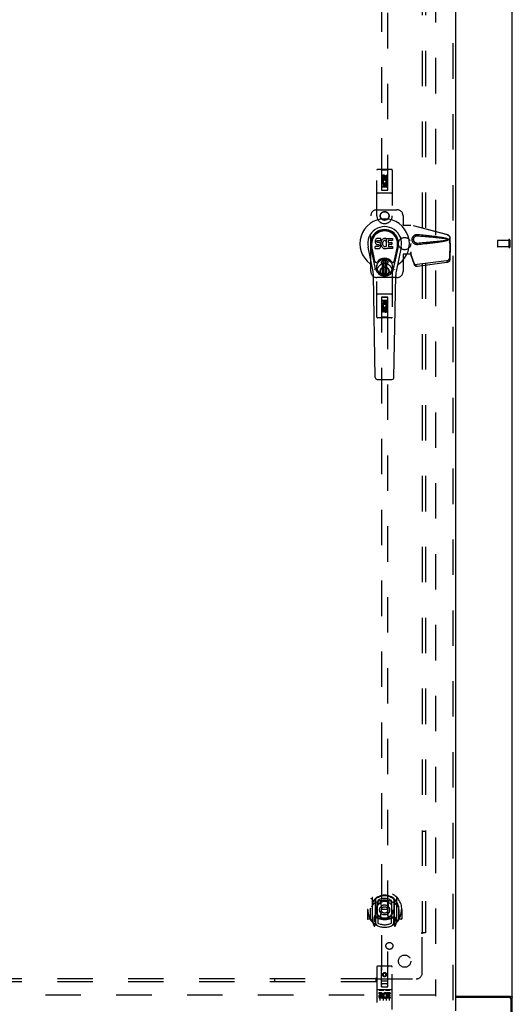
# Model space of a CAD drawing. Header units: inches. Extents: x 0 to 262, y 0 to 169.
# Tile 60 of 74: x 106 to 126, y 56 to 96. Entities that reach past the tile are written whole.
import ezdxf

# ---------------------------------------------------------------- set-up
doc = ezdxf.new("R2010")
doc.units = ezdxf.units.IN
doc.header["$LTSCALE"] = 14.384615
doc.header["$MEASUREMENT"] = 0
doc.linetypes.add('HIDDEN', pattern=[0.2, 0.1, -0.1])
doc.layers.get('0').update_dxf_attribs({"linetype": 'CONTINUOUS'})
for name, color, linetype in [('DEFAULT_2', 8, 'HIDDEN'), ('RIGHTHAND_DOOR_ASSEMBLY', 7, 'CONTINUOUS'), ('SUBPANEL', 7, 'CONTINUOUS')]:
    doc.layers.add(name, color=color, linetype=linetype)

msp = doc.modelspace()

# ---------------------------------------------------------------- linework, layer by layer
at = {"color": 3, "linetype": 'Continuous'}
for p, q in [((125.98, 53.462), (125.98, 121.254)), ((123.668, 56.806), (125.91, 56.806)), ((125.868, 56.754), (123.668, 56.754)), ((125.928, 53.358), (125.928, 56.694))]:
    msp.add_line(p, q, dxfattribs=at)
msp.add_lwpolyline([(125.91, 56.806), (125.912, 56.805), (125.915, 56.803), (125.918, 56.801), (125.921, 56.8), (125.924, 56.798), (125.928, 56.797), (125.932, 56.796), (125.936, 56.794), (125.941, 56.793), (125.945, 56.791), (125.949, 56.79), (125.952, 56.789), (125.956, 56.787), (125.959, 56.786), (125.962, 56.785), (125.965, 56.783), (125.968, 56.782), (125.971, 56.78), (125.973, 56.778), (125.975, 56.777), (125.977, 56.775), (125.978, 56.773), (125.979, 56.771), (125.979, 56.769), (125.98, 56.767), (125.98, 56.765)], dxfattribs=at)
msp.add_arc((125.868, 56.694), 0.06, 0, 90, dxfattribs=at)
at = {"layer": 'DEFAULT_2', "color": 8, "linetype": 'HIDDEN'}
for p, q in [((122.855, 117.91), (122.855, 56.806)), ((125.376, 87.472), (125.376, 87.244)), ((125.833, 87.482), (125.386, 87.482)), ((125.833, 87.234), (125.386, 87.234)), ((125.833, 87.5), (125.833, 87.216)), ((125.876, 87.5), (125.876, 87.216)), ((122.841, 56.858), (88.751, 56.858))]:
    msp.add_line(p, q, dxfattribs=at)
for centre, radius, start, end in [((125.386, 87.472), 0.01, 90, 180), ((125.386, 87.244), 0.01, 180, 270), ((125.855, 87.5), 0.0215, 0, 180), ((125.855, 87.216), 0.0215, 180, 360)]:
    msp.add_arc(centre, radius, start, end, dxfattribs=at)
at = {"layer": 'RIGHTHAND_DOOR_ASSEMBLY', "color": 8, "linetype": 'HIDDEN'}
for p, q in [((123.564, 118.504), (123.564, 56.212)), ((120.668, 117.531), (120.668, 89.529)), ((120.918, 89.529), (120.918, 117.531)), ((120.48, 88.483), (120.48, 90.341)), ((121.075, 90.371), (120.51, 90.371)), ((120.663, 90.341), (120.633, 90.371)), ((120.923, 90.341), (120.663, 90.341)), ((120.663, 90.341), (120.666, 89.531)), ((120.919, 89.531), (120.923, 90.341)), ((120.923, 90.341), (120.953, 90.371)), ((121.105, 90.341), (121.105, 88.483)), ((120.686, 89.981), (120.686, 90.073)), ((120.728, 89.981), (120.686, 89.981)), ((120.728, 90.073), (120.728, 89.981)), ((120.793, 90.102), (120.73, 90.066)), ((120.73, 90.066), (120.74, 90.061)), ((120.73, 90.066), (120.73, 89.994)), ((120.73, 89.994), (120.74, 90)), ((120.73, 89.994), (120.793, 89.958)), ((120.793, 90.091), (120.74, 90.061)), ((120.74, 90.061), (120.74, 90)), ((120.74, 90), (120.793, 89.97)), ((120.772, 90.045), (120.772, 90.073)), ((120.855, 90.066), (120.793, 90.102)), ((120.793, 90.102), (120.793, 90.091)), ((120.845, 90.061), (120.793, 90.091)), ((120.793, 89.97), (120.845, 90)), ((120.793, 89.958), (120.855, 89.994)), ((120.793, 89.958), (120.793, 89.97)), ((120.813, 90.087), (120.813, 90.041)), ((120.855, 90.066), (120.845, 90.061)), ((120.845, 90), (120.845, 90.061)), ((120.855, 89.994), (120.845, 90)), ((120.855, 89.994), (120.855, 90.066)), ((120.857, 90.137), (120.899, 90.137)), ((120.857, 90.045), (120.857, 90.137)), ((120.899, 90.137), (120.899, 90.045)), ((120.92, 89.781), (120.665, 89.781)), ((120.666, 89.531), (120.919, 89.531)), ((120.668, 89.532), (120.918, 89.532)), ((120.668, 89.529), (120.918, 89.529)), ((120.686, 89.825), (120.864, 89.825)), ((120.686, 89.668), (120.686, 89.825)), ((120.728, 89.668), (120.686, 89.668)), ((120.734, 89.849), (120.695, 89.832)), ((120.878, 89.656), (120.708, 89.656)), ((120.771, 89.782), (120.728, 89.782)), ((120.728, 89.782), (120.728, 89.668)), ((120.771, 89.69), (120.771, 89.782)), ((120.813, 89.69), (120.771, 89.69)), ((120.857, 89.782), (120.813, 89.782)), ((120.813, 89.782), (120.813, 89.69)), ((120.864, 89.825), (120.845, 89.838)), ((120.857, 89.668), (120.857, 89.782)), ((120.899, 89.668), (120.857, 89.668)), ((120.889, 89.828), (120.887, 89.825)), ((120.887, 89.825), (120.899, 89.825)), ((120.899, 89.825), (120.899, 89.668)), ((121.075, 89.406), (120.51, 89.406)), ((120.48, 88.733), (121.293, 88.733)), ((120.23, 86.233), (120.23, 88.483)), ((121.543, 88.483), (121.543, 88.13)), ((121.54, 88.113), (121.543, 88.13)), ((121.54, 88.113), (121.86, 88.113)), ((121.547, 88.113), (121.543, 88.13)), ((123.35, 87.711), (121.853, 88.113)), ((123.358, 87.711), (121.86, 88.113)), ((123.443, 87.36), (123.443, 87.59)), ((123.45, 87.36), (123.45, 87.59)), ((123.421, 87.442), (123.443, 87.36)), ((123.442, 87.372), (123.423, 86.757)), ((123.429, 87.442), (123.45, 87.36)), ((123.455, 87.301), (123.436, 86.686)), ((123.442, 87.372), (123.455, 87.301)), ((123.45, 87.36), (123.443, 87.36)), ((123.444, 87.388), (123.453, 87.332)), ((123.453, 87.332), (123.454, 87.321)), ((123.454, 87.321), (123.455, 87.31)), ((123.455, 87.31), (123.455, 87.301)), ((121.86, 86.933), (121.54, 86.933)), ((121.54, 86.933), (121.543, 86.916)), ((121.547, 86.933), (121.543, 86.916)), ((121.543, 86.916), (121.543, 86.233)), ((121.86, 87.021), (121.853, 87.021)), ((121.853, 87.021), (121.853, 86.933)), ((121.991, 86.563), (121.859, 86.946)), ((121.873, 86.875), (121.859, 86.946)), ((121.86, 87.021), (121.86, 86.933)), ((121.863, 86.942), (121.873, 86.875)), ((122.005, 86.492), (121.873, 86.875)), ((123.305, 86.658), (122.118, 86.505)), ((123.319, 86.587), (122.131, 86.434)), ((120.48, 84.376), (120.48, 86.233)), ((121.293, 85.983), (120.48, 85.983)), ((121.105, 86.233), (121.105, 84.376)), ((121.075, 85.311), (120.51, 85.311)), ((120.666, 85.186), (120.663, 84.376)), ((120.666, 85.186), (120.919, 85.186)), ((120.918, 85.187), (120.668, 85.187)), ((120.668, 85.187), (120.668, 57.186)), ((120.918, 85.184), (120.668, 85.184)), ((120.918, 57.186), (120.918, 85.187)), ((120.923, 84.376), (120.919, 85.186)), ((120.665, 84.936), (120.92, 84.936)), ((120.686, 85.048), (120.728, 85.048)), ((120.686, 84.892), (120.686, 85.048)), ((120.698, 84.892), (120.686, 84.892)), ((120.696, 84.888), (120.698, 84.892)), ((120.708, 85.061), (120.878, 85.061)), ((120.899, 84.892), (120.722, 84.892)), ((120.722, 84.892), (120.74, 84.879)), ((120.728, 85.048), (120.728, 84.934)), ((120.728, 84.934), (120.772, 84.934)), ((120.793, 84.758), (120.73, 84.722)), ((120.793, 84.747), (120.74, 84.716)), ((120.772, 85.026), (120.814, 85.026)), ((120.772, 84.934), (120.772, 85.026)), ((120.855, 84.722), (120.793, 84.758)), ((120.793, 84.758), (120.793, 84.747)), ((120.845, 84.716), (120.793, 84.747)), ((120.814, 85.026), (120.814, 84.934)), ((120.814, 84.934), (120.857, 84.934)), ((120.851, 84.867), (120.89, 84.884)), ((120.857, 85.048), (120.899, 85.048)), ((120.857, 84.934), (120.857, 85.048)), ((120.857, 84.735), (120.899, 84.735)), ((120.857, 84.643), (120.857, 84.735)), ((120.899, 85.048), (120.899, 84.892)), ((120.899, 84.735), (120.899, 84.643)), ((121.075, 84.346), (120.51, 84.346)), ((120.663, 84.376), (120.633, 84.346)), ((120.923, 84.376), (120.663, 84.376)), ((120.686, 84.579), (120.686, 84.672)), ((120.728, 84.579), (120.686, 84.579)), ((120.728, 84.672), (120.728, 84.579)), ((120.73, 84.722), (120.74, 84.716)), ((120.73, 84.722), (120.73, 84.65)), ((120.73, 84.65), (120.74, 84.656)), ((120.73, 84.65), (120.793, 84.614)), ((120.74, 84.716), (120.74, 84.656)), ((120.74, 84.656), (120.793, 84.625)), ((120.772, 84.629), (120.772, 84.675)), ((120.793, 84.625), (120.845, 84.656)), ((120.793, 84.614), (120.855, 84.65)), ((120.793, 84.614), (120.793, 84.625)), ((120.813, 84.672), (120.813, 84.643)), ((120.855, 84.722), (120.845, 84.716)), ((120.845, 84.656), (120.845, 84.716)), ((120.855, 84.65), (120.845, 84.656)), ((120.855, 84.65), (120.855, 84.722)), ((120.923, 84.376), (120.953, 84.346)), ((120.293, 60.813), (120.293, 59.846)), ((120.41, 60.76), (120.41, 59.743)), ((121.175, 60.76), (121.175, 59.743)), ((121.293, 59.846), (121.293, 60.813)), ((120.218, 60.376), (120.218, 60.379)), ((120.218, 59.919), (120.218, 60.376)), ((120.418, 60.735), (120.418, 59.732)), ((120.51, 60.012), (120.51, 60.643)), ((120.518, 60.695), (120.518, 60.592)), ((120.63, 60.669), (120.66, 60.33)), ((120.955, 60.669), (120.925, 60.33)), ((121.068, 60.592), (121.068, 60.695)), ((121.075, 60.643), (121.075, 60.012)), ((121.168, 60.735), (121.168, 59.732)), ((121.368, 60.376), (121.367, 60.379)), ((121.368, 59.919), (121.368, 60.376)), ((120.108, 60.33), (120.093, 60.33)), ((120.093, 60.33), (120.093, 59.956)), ((120.21, 60.33), (120.225, 60.33)), ((120.21, 60.33), (120.21, 59.941)), ((120.21, 59.941), (120.218, 59.956)), ((120.41, 60.001), (120.35, 60.001)), ((120.35, 60.001), (120.35, 59.851)), ((120.42, 59.964), (120.42, 59.756)), ((120.51, 60.002), (120.438, 60.002)), ((120.506, 59.984), (120.44, 59.984)), ((120.518, 60.031), (120.518, 59.778)), ((120.629, 59.985), (120.66, 60.33)), ((120.925, 60.33), (120.66, 60.33)), ((120.956, 59.985), (120.925, 60.33)), ((121.068, 59.778), (121.068, 60.031)), ((121.148, 60.002), (121.075, 60.002)), ((121.145, 59.984), (121.079, 59.984)), ((121.165, 59.756), (121.165, 59.964)), ((121.235, 60.001), (121.175, 60.001)), ((121.235, 59.851), (121.235, 60.001)), ((121.375, 60.33), (121.36, 60.33)), ((121.367, 59.956), (121.375, 59.941)), ((121.375, 60.33), (121.375, 59.941)), ((121.493, 60.33), (121.478, 60.33)), ((121.493, 60.33), (121.493, 59.956)), ((120.21, 59.941), (120.108, 59.941)), ((120.297, 59.835), (120.367, 59.66)), ((120.35, 59.851), (120.418, 59.851)), ((120.388, 59.904), (120.358, 59.858)), ((120.389, 59.74), (120.393, 59.737)), ((120.396, 59.663), (120.41, 59.743)), ((120.488, 59.682), (120.418, 59.791)), ((121.168, 59.791), (121.098, 59.682)), ((121.168, 59.851), (121.235, 59.851)), ((121.175, 59.743), (121.189, 59.663)), ((121.196, 59.74), (121.196, 59.74)), ((121.196, 59.74), (121.197, 59.74)), ((121.196, 59.74), (121.197, 59.74)), ((121.227, 59.858), (121.197, 59.904)), ((121.218, 59.66), (121.288, 59.835)), ((121.478, 59.941), (121.375, 59.941)), ((120.48, 57.996), (120.48, 56.271)), ((121.075, 58.026), (120.51, 58.026)), ((120.666, 57.186), (120.663, 57.996)), ((120.919, 57.186), (120.923, 57.996)), ((121.105, 56.271), (121.105, 57.996)), ((120.793, 57.758), (120.73, 57.722)), ((120.73, 57.722), (120.74, 57.716)), ((120.73, 57.722), (120.73, 57.65)), ((120.73, 57.65), (120.74, 57.656)), ((120.73, 57.65), (120.793, 57.614)), ((120.793, 57.747), (120.74, 57.716)), ((120.74, 57.716), (120.74, 57.656)), ((120.74, 57.656), (120.793, 57.625)), ((120.855, 57.722), (120.793, 57.758)), ((120.793, 57.758), (120.793, 57.747)), ((120.845, 57.716), (120.793, 57.747)), ((120.793, 57.625), (120.845, 57.656)), ((120.793, 57.614), (120.855, 57.65)), ((120.793, 57.614), (120.793, 57.625)), ((120.855, 57.722), (120.845, 57.716)), ((120.845, 57.656), (120.845, 57.716)), ((120.855, 57.65), (120.845, 57.656)), ((120.855, 57.65), (120.855, 57.722)), ((120.665, 57.436), (120.92, 57.436)), ((120.666, 57.186), (120.668, 57.186)), ((120.668, 57.186), (120.918, 57.186)), ((120.878, 57.311), (120.708, 57.311)), ((120.918, 57.186), (120.919, 57.186)), ((121.075, 57.069), (120.51, 57.069)), ((120.648, 56.947), (120.556, 56.947)), ((120.556, 56.947), (120.556, 56.904)), ((120.648, 56.904), (120.556, 56.904)), ((120.581, 57.053), (120.753, 57.053)), ((120.605, 56.938), (120.605, 56.632)), ((120.652, 56.861), (120.606, 56.861)), ((120.648, 56.82), (120.62, 56.82)), ((120.712, 56.776), (120.62, 56.776)), ((120.712, 56.776), (120.712, 56.733)), ((120.73, 56.938), (120.73, 56.632)), ((120.831, 57.053), (121.003, 57.053)), ((120.844, 56.782), (120.861, 56.742)), ((120.855, 56.938), (120.855, 56.632)), ((120.868, 56.911), (120.855, 56.892)), ((120.865, 56.936), (120.868, 56.934)), ((121.024, 56.947), (120.868, 56.947)), ((120.868, 56.947), (120.868, 56.934)), ((120.868, 56.911), (120.868, 56.733)), ((121.024, 56.904), (120.911, 56.904)), ((120.911, 56.904), (120.911, 56.861)), ((121.003, 56.861), (120.911, 56.861)), ((121.003, 56.818), (120.911, 56.818)), ((120.911, 56.818), (120.911, 56.776)), ((121.024, 56.776), (120.911, 56.776)), ((120.98, 56.938), (120.98, 56.632)), ((121.003, 56.861), (121.003, 56.818)), ((121.024, 56.947), (121.024, 56.904)), ((121.024, 56.776), (121.024, 56.733)), ((120.712, 56.733), (120.62, 56.733)), ((121.024, 56.733), (120.868, 56.733))]:
    msp.add_line(p, q, dxfattribs=at)
at = {"layer": 'RIGHTHAND_DOOR_ASSEMBLY', "color": 3, "linetype": 'Continuous'}
msp.add_line((123.668, 118.504), (123.668, 56.212), dxfattribs=at)
at = {"layer": 'RIGHTHAND_DOOR_ASSEMBLY', "color": 7, "linetype": 'Continuous'}
for p, q in [((120.436, 87.538), (120.423, 87.518)), ((120.445, 87.546), (120.436, 87.538)), ((120.454, 87.552), (120.445, 87.546)), ((120.476, 87.562), (120.454, 87.552)), ((120.499, 87.57), (120.476, 87.562)), ((120.639, 87.57), (120.499, 87.57)), ((120.641, 87.527), (120.639, 87.57)), ((120.64, 87.503), (120.641, 87.527)), ((120.717, 87.539), (120.7, 87.524)), ((120.735, 87.552), (120.717, 87.539)), ((120.755, 87.561), (120.735, 87.552)), ((120.777, 87.566), (120.755, 87.561)), ((120.799, 87.568), (120.777, 87.566)), ((120.822, 87.568), (120.799, 87.568)), ((120.833, 87.566), (120.822, 87.568)), ((120.843, 87.563), (120.833, 87.566)), ((120.864, 87.545), (120.837, 87.477)), ((120.862, 87.551), (120.843, 87.563)), ((120.872, 87.568), (121.109, 87.568)), ((120.872, 87.242), (120.872, 87.568)), ((121.114, 87.563), (121.114, 87.489)), ((120.316, 86.289), (120.119, 87.215)), ((120.427, 86.336), (120.234, 87.239)), ((120.282, 87.013), (120.238, 87.24)), ((120.35, 86.866), (120.275, 87.247)), ((120.408, 87.472), (120.406, 87.449)), ((120.406, 87.449), (120.407, 87.425)), ((120.407, 87.425), (120.411, 87.401)), ((120.413, 87.496), (120.408, 87.472)), ((120.409, 87.163), (120.409, 87.238)), ((120.411, 87.401), (120.419, 87.379)), ((120.423, 87.518), (120.413, 87.496)), ((120.473, 87.243), (120.413, 87.242)), ((120.414, 87.158), (120.558, 87.158)), ((120.419, 87.379), (120.432, 87.359)), ((120.432, 87.359), (120.449, 87.342)), ((120.449, 87.342), (120.468, 87.328)), ((120.468, 87.328), (120.48, 87.324)), ((120.534, 87.243), (120.473, 87.243)), ((120.478, 87.452), (120.48, 87.467)), ((120.478, 87.437), (120.478, 87.452)), ((120.478, 87.429), (120.478, 87.437)), ((120.48, 87.422), (120.478, 87.429)), ((120.48, 87.467), (120.483, 87.474)), ((120.485, 87.416), (120.48, 87.422)), ((120.48, 87.324), (120.491, 87.322)), ((120.483, 87.474), (120.489, 87.479)), ((120.491, 87.412), (120.485, 87.416)), ((120.489, 87.479), (120.503, 87.483)), ((120.506, 87.408), (120.491, 87.412)), ((120.491, 87.322), (120.539, 87.322)), ((120.503, 87.483), (120.518, 87.484)), ((120.53, 87.409), (120.506, 87.408)), ((120.518, 87.484), (120.631, 87.484)), ((120.554, 87.407), (120.53, 87.409)), ((120.549, 87.244), (120.534, 87.243)), ((120.539, 87.322), (120.546, 87.321)), ((120.546, 87.321), (120.553, 87.319)), ((120.555, 87.248), (120.549, 87.244)), ((120.553, 87.319), (120.559, 87.314)), ((120.577, 87.402), (120.554, 87.407)), ((120.561, 87.253), (120.555, 87.248)), ((120.558, 87.158), (120.57, 87.16)), ((120.559, 87.314), (120.564, 87.308)), ((120.57, 87.265), (120.561, 87.253)), ((120.564, 87.308), (120.571, 87.295)), ((120.573, 87.272), (120.57, 87.265)), ((120.57, 87.16), (120.581, 87.164)), ((120.571, 87.295), (120.573, 87.279)), ((120.573, 87.279), (120.573, 87.272)), ((120.588, 87.398), (120.577, 87.402)), ((120.581, 87.164), (120.601, 87.178)), ((120.598, 87.391), (120.588, 87.398)), ((120.615, 87.374), (120.598, 87.391)), ((120.601, 87.178), (120.618, 87.194)), ((120.628, 87.354), (120.615, 87.374)), ((120.618, 87.194), (120.624, 87.204)), ((120.624, 87.204), (120.63, 87.215)), ((120.638, 87.332), (120.628, 87.354)), ((120.63, 87.215), (120.638, 87.238)), ((120.631, 87.484), (120.637, 87.485)), ((120.637, 87.485), (120.639, 87.49)), ((120.644, 87.309), (120.638, 87.332)), ((120.638, 87.238), (120.645, 87.261)), ((120.639, 87.49), (120.64, 87.503)), ((120.643, 87.406), (120.639, 87.361)), ((120.639, 87.361), (120.639, 87.339)), ((120.639, 87.339), (120.643, 87.317)), ((120.647, 87.427), (120.643, 87.406)), ((120.643, 87.317), (120.647, 87.295)), ((120.646, 87.285), (120.644, 87.309)), ((120.645, 87.261), (120.646, 87.285)), ((120.653, 87.449), (120.647, 87.427)), ((120.647, 87.295), (120.654, 87.274)), ((120.662, 87.47), (120.653, 87.449)), ((120.654, 87.274), (120.676, 87.235)), ((120.673, 87.489), (120.662, 87.47)), ((120.686, 87.507), (120.673, 87.489)), ((120.676, 87.235), (120.688, 87.216)), ((120.7, 87.524), (120.686, 87.507)), ((120.688, 87.216), (120.703, 87.2)), ((120.703, 87.2), (120.719, 87.185)), ((120.709, 87.377), (120.708, 87.35)), ((120.708, 87.35), (120.709, 87.337)), ((120.712, 87.404), (120.709, 87.377)), ((120.709, 87.337), (120.712, 87.324)), ((120.716, 87.416), (120.712, 87.404)), ((120.712, 87.324), (120.723, 87.299)), ((120.722, 87.428), (120.716, 87.416)), ((120.719, 87.185), (120.737, 87.171)), ((120.736, 87.451), (120.722, 87.428)), ((120.723, 87.299), (120.736, 87.276)), ((120.744, 87.462), (120.736, 87.451)), ((120.736, 87.276), (120.745, 87.266)), ((120.737, 87.171), (120.747, 87.166)), ((120.755, 87.469), (120.744, 87.462)), ((120.745, 87.266), (120.755, 87.257)), ((120.747, 87.166), (120.757, 87.162)), ((120.78, 87.48), (120.755, 87.469)), ((120.755, 87.257), (120.766, 87.25)), ((120.757, 87.162), (120.779, 87.156)), ((120.766, 87.25), (120.778, 87.245)), ((120.778, 87.245), (120.792, 87.242)), ((120.779, 87.156), (120.801, 87.154)), ((120.792, 87.483), (120.78, 87.48)), ((120.806, 87.483), (120.792, 87.483)), ((120.792, 87.242), (120.805, 87.242)), ((120.801, 87.154), (120.823, 87.157)), ((120.805, 87.242), (120.818, 87.244)), ((120.819, 87.48), (120.806, 87.483)), ((120.818, 87.244), (120.831, 87.248)), ((120.831, 87.475), (120.819, 87.48)), ((120.823, 87.157), (120.844, 87.164)), ((120.831, 87.248), (120.843, 87.253)), ((120.843, 87.253), (120.854, 87.261)), ((120.844, 87.164), (120.863, 87.175)), ((120.86, 87.26), (120.872, 87.242)), ((120.863, 87.175), (120.864, 87.176)), ((120.874, 87.176), (120.864, 87.176)), ((120.874, 87.163), (120.874, 87.176)), ((121.11, 87.158), (120.879, 87.158)), ((120.942, 87.48), (120.942, 87.412)), ((120.944, 87.321), (120.944, 87.244)), ((121.109, 87.484), (120.947, 87.484)), ((120.947, 87.408), (121.078, 87.408)), ((121.078, 87.326), (120.948, 87.326)), ((120.948, 87.239), (121.11, 87.239)), ((121.083, 87.403), (121.083, 87.33)), ((121.114, 87.235), (121.114, 87.163)), ((121.158, 86.336), (121.351, 87.239)), ((121.235, 86.866), (121.31, 87.247)), ((121.466, 87.215), (121.269, 86.289)), ((121.303, 87.013), (121.347, 87.24)), ((120.398, 86.641), (120.35, 86.866)), ((121.187, 86.641), (121.235, 86.866)), ((120.654, 86.605), (120.765, 86.715)), ((120.765, 86.715), (120.654, 86.605)), ((120.71, 86.571), (120.668, 86.571)), ((120.71, 86.571), (120.668, 86.571)), ((120.71, 86.571), (120.71, 86.571)), ((120.71, 86.112), (120.71, 86.571)), ((120.71, 86.112), (120.71, 86.571)), ((120.749, 86.677), (120.763, 86.691)), ((120.763, 86.663), (120.749, 86.677)), ((120.749, 86.15), (120.749, 86.677)), ((120.763, 86.691), (120.822, 86.691)), ((120.763, 86.691), (120.777, 86.677)), ((120.777, 86.677), (120.763, 86.663)), ((120.763, 86.164), (120.763, 86.663)), ((120.777, 86.677), (120.808, 86.677)), ((120.808, 86.677), (120.822, 86.691)), ((120.822, 86.664), (120.808, 86.677)), ((120.931, 86.605), (120.82, 86.715)), ((120.82, 86.715), (120.931, 86.605)), ((120.822, 86.691), (120.836, 86.677)), ((120.836, 86.677), (120.822, 86.664)), ((120.822, 86.664), (120.822, 86.164)), ((120.836, 86.677), (120.836, 86.15)), ((120.917, 86.571), (120.875, 86.571)), ((120.917, 86.571), (120.875, 86.571)), ((120.875, 86.571), (120.875, 86.571)), ((120.875, 86.571), (120.875, 86.112)), ((120.875, 86.571), (120.875, 86.112)), ((120.414, 81.924), (120.342, 86.063)), ((120.749, 86.15), (120.763, 86.164)), ((120.763, 86.136), (120.749, 86.15)), ((120.763, 86.164), (120.777, 86.15)), ((120.777, 86.15), (120.763, 86.136)), ((120.822, 86.136), (120.763, 86.136)), ((120.808, 86.15), (120.777, 86.15)), ((120.808, 86.15), (120.822, 86.164)), ((120.822, 86.136), (120.808, 86.15)), ((120.822, 86.164), (120.836, 86.15)), ((120.836, 86.15), (120.822, 86.136)), ((121.171, 81.924), (121.243, 86.063)), ((120.493, 81.846), (121.092, 81.846))]:
    msp.add_line(p, q, dxfattribs=at)
at = {"layer": 'RIGHTHAND_DOOR_ASSEMBLY', "color": 8, "linetype": 'HIDDEN'}
for points in [[(122.136, 87.315), (122.124, 87.314), (122.111, 87.314), (122.098, 87.315), (122.085, 87.317), (122.072, 87.319), (122.06, 87.322), (122.047, 87.326), (122.035, 87.331), (122.024, 87.336), (122.012, 87.343), (122.001, 87.35), (121.989, 87.358), (121.978, 87.368), (121.967, 87.379), (121.956, 87.392), (121.945, 87.406), (121.936, 87.421), (121.928, 87.437), (121.922, 87.454), (121.916, 87.471), (121.913, 87.488), (121.911, 87.505), (121.91, 87.522), (121.91, 87.54), (121.913, 87.557), (121.916, 87.574), (121.921, 87.591), (121.927, 87.608), (121.935, 87.624), (121.944, 87.639), (121.955, 87.653), (121.966, 87.666), (121.977, 87.677), (121.988, 87.687), (122, 87.696), (122.011, 87.703), (122.023, 87.71), (122.035, 87.715), (122.047, 87.72), (122.059, 87.724), (122.072, 87.727), (122.084, 87.73), (122.097, 87.731)], [(122.136, 87.369), (122.127, 87.368), (122.118, 87.368), (122.108, 87.369), (122.099, 87.37), (122.09, 87.372), (122.081, 87.374), (122.072, 87.377), (122.063, 87.381), (122.055, 87.385), (122.046, 87.39), (122.038, 87.395), (122.03, 87.401), (122.022, 87.408), (122.014, 87.416), (122.006, 87.425), (121.998, 87.435), (121.992, 87.446), (121.986, 87.457), (121.982, 87.469), (121.978, 87.48), (121.975, 87.491), (121.974, 87.501), (121.972, 87.512), (121.972, 87.522), (121.972, 87.533), (121.973, 87.543), (121.975, 87.554), (121.978, 87.565), (121.981, 87.576), (121.985, 87.587), (121.991, 87.598), (121.997, 87.609), (122.005, 87.62), (122.013, 87.629), (122.021, 87.637), (122.029, 87.644), (122.037, 87.651), (122.045, 87.656), (122.054, 87.661), (122.062, 87.665), (122.071, 87.669), (122.08, 87.672), (122.089, 87.674), (122.099, 87.676), (122.108, 87.677), (122.118, 87.678), (122.127, 87.678), (122.136, 87.678)], [(122.097, 87.731), (122.11, 87.732), (122.123, 87.732), (122.136, 87.731)], [(122.136, 87.731), (122.212, 87.724), (122.285, 87.716), (122.354, 87.709), (122.421, 87.702), (122.485, 87.695), (122.547, 87.688), (122.606, 87.682), (122.662, 87.675), (122.717, 87.669), (122.769, 87.662), (122.818, 87.656), (122.866, 87.65), (122.912, 87.644), (122.956, 87.638), (122.998, 87.632), (123.038, 87.626), (123.077, 87.62), (123.114, 87.614), (123.149, 87.608), (123.183, 87.602), (123.215, 87.595), (123.246, 87.589), (123.276, 87.582), (123.303, 87.575), (123.33, 87.567), (123.355, 87.558)], [(122.136, 87.678), (122.2, 87.672), (122.261, 87.667), (122.32, 87.662), (122.377, 87.657), (122.432, 87.652), (122.485, 87.648), (122.535, 87.643), (122.584, 87.639), (122.631, 87.635), (122.676, 87.631), (122.719, 87.627), (122.76, 87.623), (122.8, 87.619), (122.838, 87.615), (122.874, 87.612), (122.908, 87.608), (122.941, 87.605), (122.972, 87.601), (123.002, 87.598), (123.031, 87.595), (123.059, 87.592), (123.087, 87.589), (123.114, 87.585), (123.141, 87.582), (123.168, 87.579), (123.195, 87.575), (123.222, 87.571), (123.248, 87.567), (123.275, 87.563), (123.302, 87.559), (123.328, 87.553), (123.355, 87.547)], [(123.35, 87.711), (123.363, 87.707), (123.376, 87.701), (123.387, 87.694), (123.398, 87.686), (123.408, 87.676), (123.417, 87.666), (123.425, 87.655), (123.431, 87.643), (123.436, 87.63), (123.44, 87.617), (123.442, 87.604), (123.443, 87.59)], [(123.355, 87.558), (123.361, 87.555), (123.366, 87.551), (123.371, 87.546), (123.374, 87.541), (123.377, 87.536), (123.378, 87.53), (123.379, 87.523), (123.378, 87.517), (123.377, 87.511), (123.374, 87.505), (123.371, 87.5), (123.366, 87.495), (123.361, 87.491), (123.355, 87.488)], [(123.355, 87.547), (123.36, 87.545), (123.364, 87.543), (123.368, 87.54), (123.371, 87.536), (123.373, 87.532), (123.375, 87.528), (123.375, 87.523), (123.375, 87.518), (123.373, 87.514), (123.371, 87.51), (123.368, 87.506), (123.364, 87.503), (123.36, 87.501), (123.355, 87.499)], [(123.45, 87.59), (123.45, 87.604), (123.447, 87.617), (123.444, 87.63), (123.439, 87.643), (123.432, 87.655), (123.425, 87.666), (123.416, 87.676), (123.406, 87.686), (123.395, 87.694), (123.383, 87.701), (123.371, 87.707), (123.358, 87.711)], [(123.355, 87.499), (123.328, 87.493), (123.302, 87.488), (123.275, 87.483), (123.249, 87.479), (123.222, 87.475), (123.195, 87.471), (123.168, 87.468), (123.142, 87.464), (123.115, 87.461), (123.088, 87.458), (123.06, 87.454), (123.032, 87.451), (123.003, 87.448), (122.973, 87.445), (122.941, 87.442), (122.909, 87.438), (122.874, 87.435), (122.838, 87.431), (122.801, 87.427), (122.761, 87.424), (122.72, 87.42), (122.677, 87.416), (122.632, 87.412), (122.585, 87.407), (122.536, 87.403), (122.485, 87.398), (122.432, 87.394), (122.377, 87.389), (122.32, 87.384), (122.261, 87.379), (122.2, 87.374), (122.136, 87.369)], [(123.355, 87.488), (123.332, 87.48), (123.308, 87.473), (123.283, 87.466), (123.256, 87.46), (123.228, 87.454), (123.199, 87.448), (123.169, 87.442), (123.137, 87.436), (123.104, 87.431), (123.069, 87.425), (123.033, 87.42), (122.996, 87.414), (122.957, 87.408), (122.916, 87.403), (122.874, 87.397), (122.83, 87.391), (122.784, 87.386), (122.736, 87.38), (122.686, 87.374), (122.634, 87.368), (122.58, 87.362), (122.524, 87.355), (122.466, 87.349), (122.405, 87.343), (122.342, 87.336), (122.276, 87.329), (122.208, 87.322), (122.136, 87.315)], [(123.421, 87.442), (123.426, 87.422), (123.431, 87.403), (123.437, 87.384), (123.442, 87.366), (123.448, 87.348), (123.453, 87.332)], [(123.429, 87.442), (123.431, 87.432), (123.434, 87.423), (123.436, 87.414), (123.439, 87.405), (123.442, 87.396), (123.444, 87.388)], [(123.444, 87.388), (123.444, 87.385), (123.443, 87.382), (123.443, 87.38), (123.443, 87.377), (123.442, 87.374), (123.442, 87.372)], [(121.853, 87.021), (121.855, 87), (121.858, 86.98), (121.861, 86.961), (121.863, 86.942)], [(121.86, 86.962), (121.86, 86.957), (121.859, 86.954), (121.859, 86.951), (121.859, 86.949), (121.859, 86.946)], [(121.86, 87.021), (121.86, 87.01), (121.86, 86.98)], [(121.867, 86.914), (121.866, 86.925), (121.864, 86.942), (121.862, 86.958), (121.861, 86.972), (121.86, 86.985), (121.86, 86.993)], [(121.86, 86.98), (121.86, 86.971), (121.86, 86.962)], [(123.305, 86.658), (123.321, 86.66), (123.336, 86.664), (123.35, 86.67), (123.364, 86.676), (123.376, 86.684), (123.388, 86.692), (123.398, 86.702), (123.406, 86.712), (123.413, 86.723), (123.418, 86.734), (123.421, 86.745), (123.423, 86.757)], [(121.991, 86.563), (121.995, 86.553), (122.001, 86.544), (122.008, 86.536), (122.017, 86.528), (122.026, 86.521), (122.037, 86.516), (122.049, 86.511), (122.062, 86.507), (122.075, 86.505), (122.089, 86.504), (122.103, 86.504), (122.118, 86.505)], [(122.131, 86.434), (122.117, 86.433), (122.103, 86.433), (122.089, 86.434), (122.076, 86.436), (122.063, 86.44), (122.051, 86.445), (122.04, 86.45), (122.03, 86.457), (122.022, 86.465), (122.014, 86.473), (122.009, 86.482), (122.005, 86.492)], [(123.436, 86.686), (123.435, 86.674), (123.432, 86.663), (123.427, 86.652), (123.42, 86.641), (123.411, 86.631), (123.401, 86.621), (123.39, 86.613), (123.377, 86.605), (123.364, 86.599), (123.349, 86.593), (123.334, 86.589), (123.319, 86.587)], [(120.247, 60.768), (120.248, 60.769), (120.249, 60.77), (120.249, 60.771), (120.25, 60.772), (120.251, 60.773), (120.251, 60.773), (120.252, 60.774), (120.253, 60.775), (120.254, 60.776), (120.254, 60.776), (120.255, 60.777), (120.256, 60.778), (120.257, 60.779), (120.258, 60.779), (120.258, 60.78), (120.259, 60.781), (120.26, 60.781), (120.261, 60.782), (120.262, 60.783), (120.262, 60.783), (120.263, 60.784), (120.264, 60.784), (120.265, 60.785), (120.266, 60.785), (120.267, 60.786), (120.268, 60.787), (120.269, 60.787), (120.269, 60.788), (120.27, 60.788), (120.271, 60.789), (120.272, 60.789), (120.273, 60.789), (120.274, 60.79), (120.275, 60.79)], [(121.31, 60.79), (121.311, 60.79), (121.312, 60.789), (121.313, 60.789), (121.314, 60.789), (121.315, 60.788), (121.316, 60.788), (121.317, 60.787), (121.317, 60.787), (121.318, 60.786), (121.319, 60.785), (121.32, 60.785), (121.321, 60.784), (121.322, 60.784), (121.323, 60.783), (121.323, 60.783), (121.324, 60.782), (121.325, 60.781), (121.326, 60.781), (121.327, 60.78), (121.328, 60.779), (121.328, 60.779), (121.329, 60.778), (121.33, 60.777), (121.331, 60.776), (121.331, 60.776), (121.332, 60.775), (121.333, 60.774), (121.334, 60.773), (121.334, 60.773), (121.335, 60.772), (121.336, 60.771), (121.337, 60.77), (121.337, 60.769), (121.338, 60.768)], [(120.338, 60.545), (120.337, 60.543), (120.335, 60.542), (120.334, 60.541), (120.332, 60.539), (120.33, 60.538), (120.329, 60.536), (120.327, 60.534), (120.325, 60.533), (120.324, 60.531), (120.322, 60.529), (120.32, 60.527), (120.318, 60.525), (120.316, 60.523), (120.314, 60.521), (120.312, 60.518), (120.31, 60.516), (120.308, 60.514), (120.306, 60.511), (120.304, 60.508), (120.302, 60.506), (120.3, 60.503), (120.297, 60.5), (120.295, 60.497), (120.293, 60.494), (120.29, 60.49), (120.288, 60.487), (120.285, 60.483), (120.283, 60.479), (120.28, 60.476), (120.278, 60.471), (120.275, 60.467), (120.272, 60.463), (120.269, 60.458), (120.266, 60.453), (120.263, 60.448), (120.26, 60.443)], [(120.605, 60.686), (120.61, 60.688), (120.615, 60.689), (120.621, 60.691), (120.626, 60.692), (120.632, 60.693), (120.637, 60.695), (120.643, 60.696), (120.648, 60.697), (120.654, 60.698), (120.659, 60.699), (120.665, 60.7), (120.67, 60.701), (120.676, 60.702), (120.681, 60.703), (120.687, 60.704), (120.692, 60.705), (120.698, 60.706), (120.703, 60.706), (120.709, 60.707), (120.714, 60.708), (120.72, 60.708), (120.725, 60.709), (120.731, 60.709), (120.737, 60.71), (120.742, 60.71), (120.748, 60.711), (120.753, 60.711), (120.759, 60.711), (120.765, 60.712), (120.77, 60.712), (120.776, 60.712), (120.781, 60.712), (120.787, 60.712), (120.793, 60.712), (120.798, 60.712), (120.804, 60.712), (120.809, 60.712), (120.815, 60.712), (120.821, 60.712), (120.826, 60.711), (120.832, 60.711), (120.837, 60.711), (120.843, 60.71), (120.848, 60.71), (120.854, 60.709), (120.86, 60.709), (120.865, 60.708), (120.871, 60.708), (120.876, 60.707), (120.882, 60.706), (120.887, 60.706), (120.893, 60.705), (120.898, 60.704), (120.904, 60.703), (120.91, 60.702), (120.915, 60.701), (120.921, 60.7), (120.926, 60.699), (120.932, 60.698), (120.937, 60.697), (120.942, 60.696), (120.948, 60.695), (120.953, 60.693), (120.959, 60.692), (120.964, 60.691), (120.97, 60.689), (120.975, 60.688), (120.98, 60.686)], [(121.325, 60.443), (121.322, 60.448), (121.319, 60.453), (121.316, 60.458), (121.313, 60.463), (121.31, 60.467), (121.308, 60.471), (121.305, 60.476), (121.302, 60.479), (121.3, 60.483), (121.297, 60.487), (121.295, 60.49), (121.292, 60.494), (121.29, 60.497), (121.288, 60.5), (121.285, 60.503), (121.283, 60.506), (121.281, 60.508), (121.279, 60.511), (121.277, 60.514), (121.275, 60.516), (121.273, 60.518), (121.271, 60.521), (121.269, 60.523), (121.267, 60.525), (121.265, 60.527), (121.263, 60.529), (121.262, 60.531), (121.26, 60.533), (121.258, 60.534), (121.256, 60.536), (121.255, 60.538), (121.253, 60.539), (121.251, 60.541), (121.25, 60.542), (121.248, 60.543), (121.247, 60.545)], [(120.275, 59.869), (120.274, 59.869), (120.273, 59.87), (120.272, 59.87), (120.271, 59.871), (120.27, 59.871), (120.269, 59.872), (120.269, 59.872), (120.268, 59.873), (120.267, 59.873), (120.266, 59.874), (120.265, 59.874), (120.264, 59.875), (120.263, 59.876), (120.262, 59.876), (120.262, 59.877), (120.261, 59.877), (120.26, 59.878), (120.259, 59.879), (120.258, 59.879), (120.258, 59.88), (120.257, 59.881), (120.256, 59.881), (120.255, 59.882), (120.254, 59.883), (120.254, 59.884), (120.253, 59.884), (120.252, 59.885), (120.251, 59.886), (120.251, 59.887), (120.25, 59.888), (120.249, 59.888), (120.249, 59.889), (120.248, 59.89), (120.247, 59.891)], [(121.338, 59.891), (121.337, 59.89), (121.337, 59.889), (121.336, 59.888), (121.335, 59.888), (121.334, 59.887), (121.334, 59.886), (121.333, 59.885), (121.332, 59.884), (121.331, 59.884), (121.331, 59.883), (121.33, 59.882), (121.329, 59.881), (121.328, 59.881), (121.328, 59.88), (121.327, 59.879), (121.326, 59.879), (121.325, 59.878), (121.324, 59.877), (121.323, 59.877), (121.323, 59.876), (121.322, 59.876), (121.321, 59.875), (121.32, 59.874), (121.319, 59.874), (121.318, 59.873), (121.317, 59.873), (121.317, 59.872), (121.316, 59.872), (121.315, 59.871), (121.314, 59.871), (121.313, 59.87), (121.312, 59.87), (121.311, 59.869), (121.31, 59.869)], [(120.575, 57.051), (120.575, 57.051), (120.575, 57.052), (120.575, 57.052), (120.575, 57.052), (120.575, 57.052), (120.576, 57.052), (120.576, 57.052), (120.576, 57.052), (120.576, 57.052), (120.576, 57.052), (120.576, 57.052), (120.576, 57.052), (120.576, 57.052), (120.576, 57.052), (120.577, 57.052), (120.577, 57.052), (120.577, 57.052), (120.577, 57.052), (120.577, 57.052), (120.577, 57.052), (120.577, 57.052), (120.577, 57.052), (120.578, 57.052), (120.578, 57.052), (120.578, 57.052), (120.578, 57.052), (120.578, 57.052), (120.578, 57.052), (120.578, 57.052), (120.579, 57.052), (120.579, 57.052), (120.579, 57.052), (120.579, 57.053), (120.579, 57.053), (120.579, 57.053), (120.58, 57.053), (120.58, 57.053), (120.58, 57.053), (120.58, 57.053), (120.58, 57.053), (120.581, 57.053), (120.581, 57.053), (120.581, 57.053), (120.581, 57.053), (120.581, 57.053)], [(120.753, 57.053), (120.754, 57.053), (120.754, 57.053), (120.754, 57.053), (120.754, 57.053), (120.754, 57.053), (120.755, 57.053), (120.755, 57.053), (120.755, 57.053), (120.755, 57.053), (120.755, 57.053), (120.756, 57.053), (120.756, 57.053), (120.756, 57.053), (120.756, 57.052), (120.756, 57.052), (120.756, 57.052), (120.757, 57.052), (120.757, 57.052), (120.757, 57.052), (120.757, 57.052), (120.757, 57.052), (120.757, 57.052), (120.758, 57.052), (120.758, 57.052), (120.758, 57.052), (120.758, 57.052), (120.758, 57.052), (120.758, 57.052), (120.758, 57.052), (120.758, 57.052), (120.759, 57.052), (120.759, 57.052), (120.759, 57.052), (120.759, 57.052), (120.759, 57.052), (120.759, 57.052), (120.759, 57.052), (120.759, 57.052), (120.759, 57.052), (120.759, 57.052), (120.76, 57.052), (120.76, 57.052), (120.76, 57.052), (120.76, 57.052), (120.76, 57.051), (120.76, 57.051)], [(120.825, 57.051), (120.825, 57.051), (120.825, 57.052), (120.825, 57.052), (120.825, 57.052), (120.826, 57.052), (120.826, 57.052), (120.826, 57.052), (120.826, 57.052), (120.826, 57.052), (120.826, 57.052), (120.826, 57.052), (120.826, 57.052), (120.826, 57.052), (120.826, 57.052), (120.827, 57.052), (120.827, 57.052), (120.827, 57.052), (120.827, 57.052), (120.827, 57.052), (120.827, 57.052), (120.827, 57.052), (120.827, 57.052), (120.828, 57.052), (120.828, 57.052), (120.828, 57.052), (120.828, 57.052), (120.828, 57.052), (120.828, 57.052), (120.828, 57.052), (120.829, 57.052), (120.829, 57.052), (120.829, 57.052), (120.829, 57.053), (120.829, 57.053), (120.829, 57.053), (120.83, 57.053), (120.83, 57.053), (120.83, 57.053), (120.83, 57.053), (120.83, 57.053), (120.831, 57.053), (120.831, 57.053), (120.831, 57.053), (120.831, 57.053), (120.831, 57.053)], [(121.003, 57.053), (121.004, 57.053), (121.004, 57.053), (121.004, 57.053), (121.004, 57.053), (121.004, 57.053), (121.005, 57.053), (121.005, 57.053), (121.005, 57.053), (121.005, 57.053), (121.005, 57.053), (121.006, 57.053), (121.006, 57.053), (121.006, 57.053), (121.006, 57.052), (121.006, 57.052), (121.006, 57.052), (121.007, 57.052), (121.007, 57.052), (121.007, 57.052), (121.007, 57.052), (121.007, 57.052), (121.007, 57.052), (121.008, 57.052), (121.008, 57.052), (121.008, 57.052), (121.008, 57.052), (121.008, 57.052), (121.008, 57.052), (121.008, 57.052), (121.008, 57.052), (121.009, 57.052), (121.009, 57.052), (121.009, 57.052), (121.009, 57.052), (121.009, 57.052), (121.009, 57.052), (121.009, 57.052), (121.009, 57.052), (121.009, 57.052), (121.01, 57.052), (121.01, 57.052), (121.01, 57.052), (121.01, 57.052), (121.01, 57.052), (121.01, 57.051), (121.01, 57.051)]]:
    msp.add_lwpolyline(points, dxfattribs=at)
at = {"layer": 'RIGHTHAND_DOOR_ASSEMBLY', "color": 7, "linetype": 'Continuous'}
for points in [[(120.394, 86.305), (120.393, 86.311), (120.391, 86.316), (120.39, 86.322), (120.388, 86.327)], [(121.197, 86.327), (121.196, 86.322), (121.194, 86.316), (121.193, 86.311), (121.191, 86.305)]]:
    msp.add_lwpolyline(points, dxfattribs=at)
at = {"layer": 'RIGHTHAND_DOOR_ASSEMBLY', "color": 8, "linetype": 'HIDDEN'}
for centre, radius in [((120.793, 90.031), 0.085), ((120.793, 90.031), 0.0845), ((120.793, 88.483), 0.18), ((120.793, 88.483), 0.172), ((120.793, 86.233), 0.18), ((120.793, 86.233), 0.172), ((120.793, 84.686), 0.085), ((120.793, 84.686), 0.0845), ((120.793, 60.312), 0.35), ((120.793, 60.312), 0.335), ((120.793, 60.312), 0.205), ((120.793, 60.312), 0.133), ((120.793, 57.686), 0.085), ((120.793, 57.686), 0.0845)]:
    msp.add_circle(centre, radius, dxfattribs=at)
at = {"layer": 'RIGHTHAND_DOOR_ASSEMBLY', "color": 7, "linetype": 'Continuous'}
for radius in [0.317, 0.313]:
    msp.add_circle((120.793, 86.414), radius, dxfattribs=at)
at = {"layer": 'RIGHTHAND_DOOR_ASSEMBLY', "color": 8, "linetype": 'HIDDEN'}
for centre, radius, start, end in [((120.51, 90.341), 0.03, 90, 180), ((121.075, 90.341), 0.03, 0, 90), ((120.75, 90.073), 0.0644, 12.2995, 180.0775), ((120.793, 89.874), 0.107, 334.2636, 203.4027), ((120.75, 90.073), 0.0219, 359.9011, 180), ((120.793, 89.874), 0.0639, 324.8895, 203.4026), ((120.836, 90.045), 0.0635, 180, 360), ((120.835, 90.045), 0.0219, 190.307, 360), ((120.708, 89.616), 0.04, 90, 180), ((120.708, 89.571), 0.04, 180, 270), ((120.878, 89.616), 0.04, 0, 90), ((120.878, 89.571), 0.04, 270, 360), ((120.51, 89.436), 0.03, 180, 270), ((121.075, 89.436), 0.03, 270, 360), ((120.48, 88.483), 0.25, 90, 180), ((121.293, 88.483), 0.25, 0, 90), ((120.793, 88.483), 0.312, 180, 360), ((120.793, 86.233), 0.312, 0, 180), ((120.48, 86.233), 0.25, 180, 270), ((121.293, 86.233), 0.25, 270, 360), ((120.51, 85.281), 0.03, 90, 180), ((120.708, 85.146), 0.04, 90, 180), ((120.878, 85.146), 0.04, 0, 90), ((121.075, 85.281), 0.03, 0, 90), ((120.708, 85.101), 0.04, 180, 270), ((120.792, 84.842), 0.107, 154.2636, 23.4027), ((120.749, 84.672), 0.0635, 0, 180), ((120.792, 84.842), 0.0639, 144.8895, 23.4026), ((120.878, 85.101), 0.04, 270, 360), ((120.51, 84.376), 0.03, 180, 270), ((120.75, 84.672), 0.0219, 10.307, 180), ((120.835, 84.643), 0.0644, 192.2995, 0.0775), ((120.835, 84.643), 0.0219, 179.9011, 360), ((121.075, 84.376), 0.03, 270, 360), ((120.793, 60.33), 0.7, 305.5126, 234.4874), ((120.793, 60.327), 0.583, 0.2464, 179.7536), ((120.793, 60.302), 0.58, 7.6622, 172.3378), ((120.308, 60.813), 0.015, 135.0748, 180), ((120.425, 60.76), 0.015, 130.3587, 180), ((120.438, 60.735), 0.02, 129.3378, 179.9984), ((120.793, 60.302), 0.48, 55.0461, 124.9539), ((121.148, 60.735), 0.02, 0, 50.6594), ((121.16, 60.76), 0.015, 0, 49.6413), ((121.278, 60.813), 0.015, 0, 44.9252), ((120.238, 60.376), 0.02, 172.3378, 180), ((120.793, 60.012), 0.7, 49.529, 130.471), ((120.525, 60.643), 0.015, 112.9863, 180), ((120.548, 60.592), 0.03, 180, 311.1261), ((120.793, 60.312), 0.343, 48.8739, 131.1261), ((120.61, 60.667), 0.02, 5.0796, 105.5752), ((120.975, 60.667), 0.02, 74.4248, 174.9204), ((121.038, 60.592), 0.03, 228.8739, 360), ((121.06, 60.643), 0.015, 0, 67.0137), ((121.348, 60.376), 0.02, 0, 7.6622), ((120.108, 59.956), 0.015, 180, 270), ((120.793, 60.33), 0.685, 180, 213.0115), ((120.793, 60.642), 0.7, 233.2319, 306.7681), ((120.23, 60.006), 0.188, 327.3208, 360), ((120.438, 59.982), 0.02, 90, 180), ((120.44, 59.964), 0.02, 90, 180), ((120.506, 59.964), 0.02, 66.536, 90), ((120.525, 60.012), 0.015, 180, 247.0137), ((120.793, 60.624), 0.7, 246.536, 293.464), ((120.548, 60.031), 0.03, 48.8739, 180), ((120.793, 60.312), 0.343, 228.8739, 311.1261), ((120.61, 59.987), 0.02, 254.3869, 354.9204), ((120.976, 59.987), 0.02, 185.0796, 285.6131), ((121.038, 60.031), 0.03, 0, 131.1261), ((121.06, 60.012), 0.015, 292.9863, 360), ((121.079, 59.964), 0.02, 90, 113.464), ((121.145, 59.964), 0.02, 0, 90), ((121.148, 59.982), 0.02, 0, 90), ((121.356, 60.006), 0.188, 180, 212.6792), ((120.793, 60.33), 0.685, 326.9885, 360), ((121.478, 59.956), 0.015, 270, 360), ((120.238, 59.919), 0.02, 180, 215.2961), ((120.793, 60.312), 0.7, 215.2961, 324.7039), ((120.308, 59.846), 0.015, 180, 224.9252), ((120.363, 59.856), 0.005, 147.3208, 270), ((120.381, 59.665), 0.015, 201.8041, 350), ((120.398, 59.776), 0.02, 234.4874, 360), ((120.4, 59.756), 0.02, 234.7457, 360), ((120.438, 59.732), 0.02, 180, 238.5295), ((120.793, 60.312), 0.6, 242.7204, 297.2796), ((121.148, 59.732), 0.02, 301.4688, 359.9992), ((121.185, 59.756), 0.02, 180, 305.2543), ((121.188, 59.776), 0.02, 180, 305.5126), ((121.204, 59.665), 0.015, 190, 338.1959), ((121.223, 59.856), 0.005, 270, 32.6792), ((121.278, 59.846), 0.015, 315.0748, 360), ((121.348, 59.919), 0.02, 324.7039, 360), ((120.51, 57.996), 0.03, 90, 180), ((120.633, 57.996), 0.03, 0, 90), ((120.953, 57.996), 0.03, 90, 180), ((121.075, 57.996), 0.03, 0, 90), ((120.708, 57.271), 0.04, 90, 180), ((120.708, 57.226), 0.04, 180, 270), ((120.878, 57.271), 0.04, 0, 90), ((120.878, 57.226), 0.04, 270, 360), ((120.51, 57.099), 0.03, 180, 270), ((120.619, 56.798), 0.0644, 102.2995, 270.0775), ((120.62, 56.798), 0.0219, 89.9011, 270), ((120.648, 56.883), 0.0635, 270, 90), ((120.648, 56.882), 0.0219, 280.307, 90), ((120.818, 56.84), 0.107, 64.2636, 293.4027), ((120.818, 56.84), 0.0639, 54.8895, 293.4026), ((121.075, 57.099), 0.03, 270, 360)]:
    msp.add_arc(centre, radius, start, end, dxfattribs=at)
at = {"layer": 'RIGHTHAND_DOOR_ASSEMBLY', "color": 7, "linetype": 'Continuous'}
for centre, radius, start, end in [((120.793, 87.358), 1.004, 305.5066, 234.4934), ((120.793, 87.358), 0.689, 347.9703, 192.0297), ((120.793, 87.358), 0.571, 347.9703, 192.0297), ((120.793, 87.348), 0.527, 348.9402, 191.0594), ((120.859, 87.547), 0.00448, 339.0016, 51.8729), ((121.109, 87.563), 0.00448, 0, 90), ((120.413, 87.238), 0.00448, 90, 180.0119), ((120.414, 87.163), 0.00483, 180, 270), ((120.833, 87.479), 0.00448, 246.1578, 339.0016), ((120.857, 87.257), 0.00448, 34.0893, 127.3444), ((120.879, 87.163), 0.00448, 180, 270), ((120.947, 87.48), 0.00448, 90, 180), ((120.947, 87.412), 0.00448, 180, 270), ((120.948, 87.321), 0.00448, 90, 180), ((120.948, 87.244), 0.00448, 180, 270), ((121.078, 87.403), 0.00448, 0, 90), ((121.078, 87.33), 0.00448, 270, 360), ((121.109, 87.489), 0.00448, 270, 360), ((121.11, 87.235), 0.00448, 0, 90), ((121.11, 87.163), 0.00448, 270, 360), ((120.793, 86.414), 0.354, 35.4237, 144.5763), ((120.793, 86.687), 0.0394, 45, 135), ((120.793, 86.687), 0.0392, 45, 135), ((120.095, 86.381), 0.197, 12.0297, 54.4934), ((120.456, 86.653), 0.0591, 192.0297, 324.5763), ((120.793, 86.414), 0.374, 192.0297, 347.9703), ((120.668, 86.591), 0.0197, 135, 270), ((120.668, 86.591), 0.0195, 135, 270), ((120.917, 86.591), 0.0197, 270, 45), ((120.917, 86.591), 0.0195, 270, 45), ((121.129, 86.653), 0.0591, 215.4237, 347.9703), ((121.49, 86.381), 0.197, 125.5066, 167.9703), ((119.161, 86.042), 1.181, 1, 12.0297), ((120.793, 86.414), 0.313, 254.7027, 285.2973), ((122.424, 86.042), 1.181, 167.9703, 179), ((120.493, 81.925), 0.0787, 181, 270), ((121.092, 81.925), 0.0787, 270, 359)]:
    msp.add_arc(centre, radius, start, end, dxfattribs=at)
msp.add_ellipse((120.793, 87.348), major_axis=(0, 0.565), ratio=0.999848, start_param=-1.76365, end_param=1.76365, dxfattribs=at)
at = {"layer": 'SUBPANEL', "color": 8, "linetype": 'HIDDEN'}
for p, q in [((122.324, 115.327), (122.324, 59.389)), ((122.449, 115.327), (122.449, 59.389)), ((122.324, 63.514), (122.449, 63.514)), ((122.283, 59.389), (122.362, 59.389)), ((122.324, 57.764), (122.324, 59.354)), ((122.449, 59.389), (122.362, 59.389)), ((120.449, 57.476), (120.449, 57.555)), ((120.449, 57.514), (53.761, 57.514)), ((120.449, 57.389), (53.761, 57.389)), ((116.324, 57.514), (116.324, 57.389)), ((120.449, 57.389), (120.449, 57.476)), ((120.466, 57.496), (120.473, 57.503)), ((120.484, 57.514), (122.074, 57.514))]:
    msp.add_line(p, q, dxfattribs=at)
for points in [[(122.283, 59.389), (122.284, 59.388), (122.284, 59.386), (122.285, 59.384), (122.286, 59.383), (122.287, 59.381), (122.288, 59.38), (122.29, 59.378), (122.291, 59.376), (122.293, 59.375), (122.295, 59.374), (122.296, 59.372), (122.298, 59.371), (122.3, 59.37), (122.302, 59.368), (122.304, 59.367), (122.309, 59.364)], [(122.309, 59.364), (122.311, 59.363), (122.314, 59.361), (122.316, 59.36), (122.318, 59.358), (122.32, 59.357), (122.322, 59.355), (122.324, 59.354)], [(122.337, 59.367), (122.335, 59.365), (122.333, 59.363), (122.331, 59.361), (122.329, 59.359), (122.327, 59.357), (122.325, 59.356), (122.324, 59.354)], [(122.362, 59.389), (122.36, 59.388), (122.358, 59.386), (122.355, 59.384), (122.353, 59.382), (122.351, 59.381), (122.349, 59.379), (122.348, 59.377), (122.346, 59.376), (122.344, 59.374), (122.342, 59.372), (122.337, 59.367)], [(120.449, 57.555), (120.451, 57.555), (120.452, 57.554), (120.454, 57.553), (120.456, 57.552), (120.457, 57.551), (120.459, 57.55), (120.46, 57.548), (120.462, 57.547), (120.463, 57.545), (120.465, 57.544), (120.466, 57.542), (120.467, 57.54), (120.469, 57.538), (120.47, 57.536), (120.471, 57.534)], [(120.449, 57.476), (120.451, 57.478), (120.452, 57.481), (120.454, 57.483), (120.456, 57.485), (120.457, 57.487), (120.459, 57.489), (120.461, 57.491), (120.462, 57.492), (120.464, 57.494), (120.466, 57.496)], [(120.471, 57.534), (120.474, 57.529), (120.475, 57.527), (120.477, 57.524), (120.478, 57.522), (120.48, 57.52), (120.481, 57.518), (120.483, 57.516), (120.484, 57.514)], [(120.473, 57.503), (120.475, 57.505), (120.477, 57.507), (120.479, 57.509), (120.481, 57.511), (120.483, 57.513), (120.484, 57.514)]]:
    msp.add_lwpolyline(points, dxfattribs=at)
for centre, radius in [((121.605, 87.358), 0.25), ((120.986, 58.852), 0.141), ((121.605, 58.233), 0.25)]:
    msp.add_circle(centre, radius, dxfattribs=at)
msp.add_arc((122.074, 57.764), 0.25, 270, 360, dxfattribs=at)

doc.saveas('drawing.dxf')
